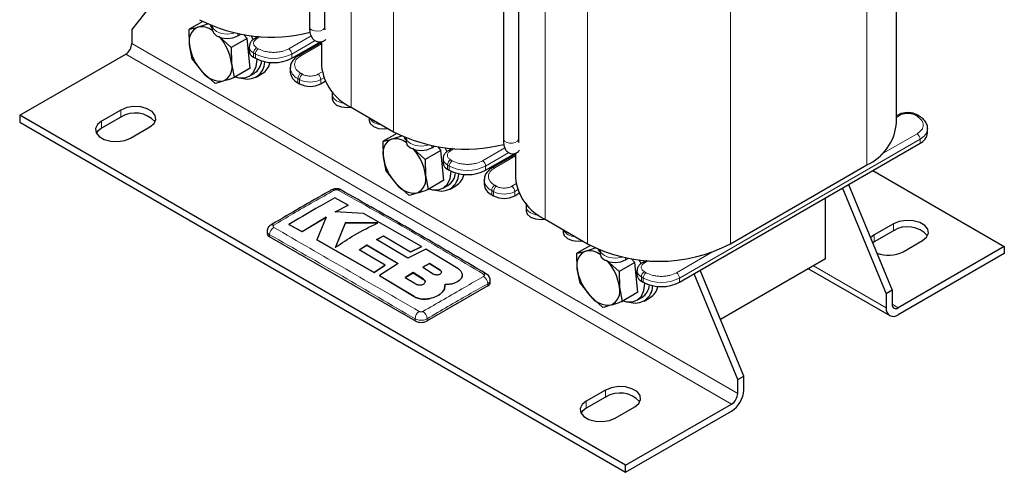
# Model space of a CAD drawing. Header units: millimetres. Extents: x 5 to 418, y 2 to 292.
# Tile 19 of 36: x 258 to 304, y 73 to 94. Entities that reach past the tile are written whole.
import ezdxf

# ---------------------------------------------------------------- set-up
doc = ezdxf.new("R2010")
doc.units = ezdxf.units.MM

msp = doc.modelspace()

# ---------------------------------------------------------------- linework, layer by layer
at = {"color": 7, "linetype": 'Continuous', "lineweight": 25}
for p, q in [((271.4973, 104.6997), (271.4973, 93.6111)), ((272.2173, 93.6111), (272.2173, 104.6997)), ((298.8936, 89.0877), (298.8936, 102.8178)), ((280.5483, 99.4747), (280.5483, 88.3861)), ((281.2683, 88.3861), (281.2683, 99.4747)), ((264.4401, 95.0514), (263.2023, 93.4791)), ((266.517, 93.856), (265.8815, 93.4891)), ((263.2023, 93.4791), (263.2023, 92.8259)), ((265.8971, 92.761), (265.8815, 93.4891)), ((266.9571, 93.5536), (266.8693, 93.664)), ((266.9571, 93.6496), (266.9571, 93.4718)), ((267.8459, 92.6403), (267.2634, 93.1684)), ((268.5821, 93.0653), (267.8459, 92.6403)), ((268.1521, 93.186), (268.289, 93.2651)), ((268.4148, 93.2433), (268.5821, 93.0653)), ((268.7248, 91.6733), (268.5821, 93.0653)), ((268.8725, 92.9933), (268.784, 93.1918)), ((269.1215, 93.1602), (268.9289, 93.0491)), ((270.6694, 92.141), (272.0059, 92.9126)), ((272.0588, 92.8802), (270.9936, 92.2653)), ((272.0588, 92.9185), (272.0588, 91.7819)), ((266.0241, 92.0971), (265.8971, 92.761)), ((267.8459, 92.6403), (267.8615, 91.9121)), ((268.6824, 92.6717), (268.6824, 92.4758)), ((257.9697, 89.4785), (262.9195, 92.336)), ((266.0241, 92.0971), (266.4951, 91.5047)), ((268.8875, 92.19), (268.9723, 92.141)), ((266.4951, 91.5047), (267.0776, 90.9767)), ((267.8615, 91.9121), (267.9885, 91.2483)), ((268.7248, 91.6733), (267.9885, 91.2483)), ((270.6007, 91.6839), (270.6011, 91.7002)), ((270.6007, 91.6839), (270.6007, 91.4879)), ((268.6843, 91.3002), (268.9106, 91.4308)), ((269.0106, 91.2576), (269.2934, 91.4209)), ((272.027, 90.9491), (272.2256, 91.0638)), ((270.9522, 90.9981), (271.0371, 90.9491)), ((272.5574, 90.4348), (272.5574, 90.2388)), ((262.6932, 89.7235), (261.7881, 89.201)), ((273.4412, 89.8552), (275.4211, 88.7122)), ((286.254, 73.1504), (257.9697, 89.4785)), ((257.9697, 89.4785), (257.9697, 89.1519)), ((262.6932, 89.3968), (261.7881, 88.8743)), ((274.2827, 89.3694), (274.2827, 89.2428)), ((298.9668, 89.4895), (298.8936, 89.4473)), ((298.9687, 89.487), (298.9692, 89.4873)), ((299.5207, 89.5947), (299.4203, 89.6008)), ((299.9587, 89.4405), (299.8739, 89.4895)), ((257.9697, 89.1519), (286.254, 72.8238)), ((263.1457, 88.4172), (264.0508, 88.9397)), ((300.3516, 88.8591), (300.3513, 88.8428)), ((300.3516, 88.6631), (300.3516, 88.8591)), ((275.568, 88.631), (274.9325, 88.2641)), ((274.948, 87.5359), (274.9325, 88.2641)), ((276.0081, 88.3286), (275.9203, 88.439)), ((276.0081, 88.4246), (276.0081, 88.2468)), ((276.8969, 87.4153), (276.3144, 87.9433)), ((277.6331, 87.8403), (276.8969, 87.4153)), ((277.203, 87.961), (277.34, 88.0401)), ((277.4657, 88.0183), (277.6331, 87.8403)), ((277.7757, 86.4483), (277.6331, 87.8403)), ((277.9235, 87.7683), (277.8349, 87.9668)), ((278.1724, 87.9352), (277.9799, 87.824)), ((288.7713, 81.691), (300.0002, 88.1733)), ((275.0751, 86.8721), (274.948, 87.5359)), ((276.8969, 87.4153), (276.9125, 86.6871)), ((277.7334, 87.4467), (277.7334, 87.2508)), ((279.7203, 86.916), (281.1097, 87.7181)), ((281.1097, 87.6552), (280.0446, 87.0403)), ((281.1097, 87.7106), (281.1097, 86.5569)), ((275.0751, 86.8721), (275.5461, 86.2797)), ((277.9384, 86.965), (278.0233, 86.916)), ((291.1472, 83.4872), (297.5111, 87.161)), ((297.7931, 86.8992), (303.9317, 83.3555)), ((276.9125, 86.6871), (277.0395, 86.0233)), ((277.7757, 86.4483), (277.0395, 86.0233)), ((279.6517, 86.4589), (279.652, 86.4752)), ((279.6517, 86.4589), (279.6517, 86.2629)), ((275.5461, 86.2797), (276.1286, 85.7517)), ((277.7353, 86.0751), (277.9615, 86.2058)), ((278.0615, 86.0326), (278.3444, 86.1958)), ((296.3819, 86.0845), (298.4162, 81.1513)), ((296.6647, 86.2478), (298.6991, 81.3146)), ((273.3049, 85.2897), (272.6828, 85.6266)), ((280.0032, 85.7731), (280.088, 85.7241)), ((281.078, 85.7241), (281.2766, 85.8387)), ((295.5878, 82.7841), (295.5878, 85.6261)), ((272.7017, 84.9701), (273.3049, 85.2897)), ((273.3049, 85.2832), (272.7017, 84.9636)), ((273.3049, 85.2897), (273.3049, 85.2832)), ((281.6083, 85.2098), (281.6083, 85.0138)), ((271.1512, 84.0493), (272.2766, 84.7327)), ((272.2766, 84.7262), (271.1512, 84.0428)), ((272.2766, 84.7327), (271.836, 83.6756)), ((274.0128, 84.902), (272.7017, 84.9701)), ((276.7274, 83.3528), (274.0128, 84.902)), ((282.4922, 84.6301), (284.4721, 83.4872)), ((270.5295, 84.3847), (271.1512, 84.0493)), ((270.5295, 84.3847), (270.5295, 84.3781)), ((271.1512, 84.0428), (270.5295, 84.3781)), ((273.1822, 84.4733), (272.7048, 83.3215)), ((272.7048, 83.3149), (273.1822, 84.4668)), ((274.6875, 84.4579), (273.1822, 84.4733)), ((273.1822, 84.4733), (273.1822, 84.4668)), ((273.1822, 84.4668), (274.6875, 84.4513)), ((283.3337, 84.1444), (283.3337, 84.0178)), ((298.7556, 84.4168), (297.8506, 83.8943)), ((269.5198, 84.0692), (269.5198, 83.9678)), ((276.4252, 79.8857), (269.637, 83.8045)), ((271.1512, 84.0493), (271.1512, 84.0428)), ((271.836, 83.6756), (274.5232, 82.1446)), ((271.836, 83.6756), (271.836, 83.669)), ((274.5232, 82.138), (271.836, 83.669)), ((274.6219, 83.6764), (274.9481, 83.8471)), ((274.9481, 83.8405), (274.6219, 83.6699)), ((276.0869, 82.8162), (274.6219, 83.6764)), ((274.9481, 83.8471), (276.2165, 83.1067)), ((274.9481, 83.8471), (274.9481, 83.8405)), ((276.2165, 83.1001), (274.9481, 83.8405)), ((297.8506, 83.8943), (297.6872, 83.7684)), ((298.7556, 84.0902), (297.8506, 83.5677)), ((273.8162, 83.1961), (274.1769, 83.4212)), ((274.1769, 83.4147), (273.8162, 83.1896)), ((275.0335, 82.4862), (273.8162, 83.1961)), ((274.1769, 83.4212), (275.6415, 82.561)), ((274.1769, 83.4212), (274.1769, 83.4147)), ((275.6415, 82.5545), (274.1769, 83.4147)), ((276.924, 83.2364), (276.0869, 82.8162)), ((276.2165, 83.1067), (276.7274, 83.3528)), ((276.7274, 83.3463), (276.2165, 83.1001)), ((276.7274, 83.3528), (276.7274, 83.3463)), ((278.4202, 82.3342), (276.924, 83.2364)), ((284.6189, 83.406), (283.9834, 83.0391)), ((285.059, 83.1036), (284.9712, 83.214)), ((285.059, 83.1996), (285.059, 83.0218)), ((297.8506, 83.5677), (297.7867, 83.527)), ((303.9317, 83.3555), (298.9819, 80.498)), ((299.2082, 83.1106), (300.1133, 83.6331)), ((303.9317, 83.3555), (303.9317, 83.0289)), ((276.2165, 83.1067), (276.2165, 83.1001)), ((283.999, 82.3109), (283.9834, 83.0391)), ((286.254, 82.736), (286.391, 82.8151)), ((286.5167, 82.7933), (286.6841, 82.6153)), ((286.9745, 82.5433), (286.8859, 82.7418)), ((295.5878, 82.7841), (290.6817, 79.9519)), ((303.9317, 83.0289), (298.9819, 80.1714)), ((274.5232, 82.1446), (275.0335, 82.4862)), ((275.0335, 82.4796), (274.5232, 82.138)), ((275.6415, 82.561), (274.7707, 81.9979)), ((275.0335, 82.4862), (275.0335, 82.4796)), ((277.0989, 82.5651), (276.7832, 82.3956)), ((276.7832, 82.3891), (277.0989, 82.5586)), ((276.7832, 82.3956), (277.2757, 82.0864)), ((277.5913, 82.2587), (277.0989, 82.5651)), ((277.0989, 82.5651), (277.0989, 82.5586)), ((277.0989, 82.5586), (277.5913, 82.2521)), ((284.126, 81.6471), (283.999, 82.3109)), ((285.9479, 82.1903), (285.3654, 82.7183)), ((286.6841, 82.6153), (285.9479, 82.1903)), ((286.8267, 81.2233), (286.6841, 82.6153)), ((287.2234, 82.7102), (287.0308, 82.599)), ((294.7877, 82.3222), (298.582, 80.1318)), ((274.5232, 82.1446), (274.5232, 82.138)), ((274.7707, 81.9979), (276.3764, 81.0263)), ((274.7707, 81.9979), (274.7707, 81.9914)), ((276.3764, 81.0197), (274.7707, 81.9914)), ((276.3313, 82.1365), (275.9707, 81.9158)), ((275.9707, 81.9092), (276.3313, 82.13)), ((275.9707, 81.9158), (276.4631, 81.6089)), ((276.8238, 81.8269), (276.3313, 82.1365)), ((276.3313, 82.1365), (276.3313, 82.13)), ((276.3313, 82.13), (276.8238, 81.8203)), ((278.6342, 82.0224), (278.6342, 82.0289)), ((285.9479, 82.1903), (285.9634, 81.4621)), ((286.7844, 82.2217), (286.7844, 82.0257)), ((291.4866, 77.1509), (289.4522, 82.0841)), ((291.7694, 77.3142), (289.7351, 82.2474)), ((279.8193, 81.5186), (276.9909, 79.8857)), ((277.7921, 81.375), (277.8304, 81.5937)), ((277.8215, 81.5364), (277.7921, 81.3685)), ((277.7921, 81.375), (277.7921, 81.3685)), ((277.8344, 81.5356), (277.8344, 81.5421)), ((278.4202, 81.7323), (278.4202, 81.7257)), ((279.9365, 81.6818), (279.9365, 81.7833)), ((284.126, 81.6471), (284.5971, 81.0547)), ((285.9634, 81.4621), (286.0905, 80.7983)), ((286.9894, 81.74), (287.0742, 81.691)), ((277.1169, 80.9327), (277.1169, 80.9261)), ((284.5971, 81.0547), (285.1796, 80.5267)), ((286.8267, 81.2233), (286.0905, 80.7983)), ((286.7862, 80.8501), (287.0125, 80.9808)), ((287.1125, 80.8076), (287.3953, 80.9708)), ((298.6991, 81.3146), (298.4162, 81.1513)), ((298.4162, 81.1513), (298.4162, 80.4981)), ((298.6991, 81.3146), (298.6991, 80.6614)), ((291.4866, 77.1509), (291.7694, 77.3142)), ((291.7694, 76.661), (291.7694, 77.3142)), ((291.4866, 76.4977), (291.4866, 77.1509)), ((285.3206, 76.6609), (284.4155, 76.1384)), ((285.3206, 76.3343), (284.4155, 75.8118)), ((285.7732, 75.3547), (286.6783, 75.8772)), ((286.254, 73.1504), (291.2037, 76.0078)), ((286.254, 72.8238), (291.2037, 75.6812)), ((286.254, 72.8238), (286.254, 73.1504))]:
    msp.add_line(p, q, dxfattribs=at)
at = {"color": 7, "linetype": 'Continuous', "lineweight": 18}
for p, q in [((273.4412, 104.5529), (273.4412, 89.8552)), ((275.4211, 103.4099), (275.4211, 88.7122)), ((297.5111, 101.8587), (297.5111, 87.161)), ((282.4922, 99.3279), (282.4922, 84.6301)), ((284.4721, 98.1849), (284.4721, 83.4872)), ((291.1472, 98.1849), (291.1472, 83.4872)), ((268.1521, 93.186), (268.1521, 93.2914)), ((269.0289, 93.0392), (269.2266, 93.1533)), ((271.571, 93.1841), (270.5279, 92.582)), ((271.7569, 92.9648), (270.6694, 92.337)), ((263.2023, 92.8259), (291.4866, 76.4977)), ((268.9723, 92.337), (268.8875, 92.386)), ((268.8875, 92.386), (268.8875, 92.19)), ((269.1137, 92.582), (269.0289, 92.6309)), ((271.0936, 92.2554), (272.0588, 92.8126)), ((291.2037, 76.0078), (262.9195, 92.336)), ((268.9723, 92.337), (268.9723, 92.141)), ((270.6694, 92.337), (270.6694, 92.141)), ((272.0833, 91.5042), (271.8856, 91.39)), ((271.0371, 91.1451), (270.9522, 91.194)), ((270.9522, 91.194), (270.9522, 90.9981)), ((271.0371, 91.1451), (271.0371, 90.9491)), ((271.1785, 91.39), (271.0936, 91.439)), ((272.027, 91.1451), (272.1596, 91.2216)), ((272.027, 90.9491), (272.027, 91.1451)), ((262.6932, 89.3968), (262.6932, 89.7235)), ((261.7881, 88.8743), (261.7881, 89.201)), ((298.8936, 89.3796), (299.0668, 89.4796)), ((299.7739, 89.4796), (299.8587, 89.4306)), ((300.0002, 88.3693), (288.7713, 81.887)), ((299.8587, 88.6142), (298.1741, 87.6417)), ((300.0002, 88.3693), (300.0002, 88.1733)), ((277.203, 87.961), (277.203, 88.0664)), ((278.0798, 87.8141), (278.2776, 87.9283)), ((280.6138, 87.9544), (279.5789, 87.357)), ((278.1647, 87.357), (278.0798, 87.4059)), ((280.8009, 87.7358), (279.7203, 87.112)), ((280.1446, 87.0304), (281.1097, 87.5875)), ((278.0233, 87.112), (277.9384, 87.161)), ((277.9384, 87.161), (277.9384, 86.965)), ((278.0233, 87.112), (278.0233, 86.916)), ((279.7203, 87.112), (279.7203, 86.916)), ((280.088, 85.92), (280.0032, 85.969)), ((280.0032, 85.969), (280.0032, 85.7731)), ((280.2294, 86.165), (280.1446, 86.214)), ((281.1343, 86.2792), (280.9366, 86.165)), ((281.078, 85.92), (281.2106, 85.9966)), ((280.088, 85.92), (280.088, 85.7241)), ((281.078, 85.7241), (281.078, 85.92)), ((298.7556, 84.0902), (298.7556, 84.4168)), ((269.637, 83.8045), (269.637, 83.9064)), ((297.8506, 83.5677), (297.8506, 83.8943)), ((286.254, 82.736), (286.254, 82.8413)), ((290.3145, 83.1045), (288.6299, 82.1319)), ((287.1308, 82.5891), (287.3286, 82.7033)), ((295.022, 82.4575), (298.4162, 80.4981)), ((276.8238, 81.8269), (276.8238, 81.8203)), ((277.5913, 82.2587), (277.5913, 82.2521)), ((287.0742, 81.887), (286.9894, 81.936)), ((286.9894, 81.936), (286.9894, 81.74)), ((287.0742, 81.887), (287.0742, 81.691)), ((287.2157, 82.1319), (287.1308, 82.1809)), ((288.7713, 81.887), (288.7713, 81.691)), ((279.8193, 81.5186), (279.8193, 81.6204)), ((276.3764, 81.0263), (276.3764, 81.0197)), ((298.6991, 80.6613), (298.9819, 80.498)), ((276.4252, 79.8857), (276.4252, 79.9876)), ((276.9909, 79.8857), (276.9909, 79.9876)), ((285.3206, 76.3343), (285.3206, 76.6609)), ((284.4155, 75.8118), (284.4155, 76.1384))]:
    msp.add_line(p, q, dxfattribs=at)
at = {"color": 7, "linetype": 'Continuous', "lineweight": 25, "flags": 128}
for points in [[(266.9571, 93.4718), (267.0104, 93.3171), (267.1621, 93.186), (267.3892, 93.0984), (267.6571, 93.0677), (267.925, 93.0984), (268.1521, 93.186)], [(268.0331, 91.274), (268.1958, 91.2307), (268.4721, 91.2253), (268.7084, 91.3149), (268.891, 91.4942), (269.0093, 91.7528), (269.0565, 92.0757)], [(272.5574, 90.2388), (272.6107, 90.0842), (272.7624, 89.9531), (272.9895, 89.8655), (273.2574, 89.8347), (273.4497, 89.8503)], [(264.0508, 88.9397), (264.2421, 89.0974), (264.3284, 89.2833), (264.2993, 89.475), (264.1584, 89.6495), (263.9227, 89.7856), (263.6205, 89.8669), (263.2884, 89.8837), (262.9663, 89.8339), (262.6932, 89.7235)], [(261.7881, 89.201), (261.5969, 89.0433), (261.5106, 88.8574), (261.5396, 88.6656), (261.6805, 88.4912), (261.9163, 88.3551), (262.2185, 88.2738), (262.5506, 88.257), (262.8726, 88.3068), (263.1457, 88.4172)], [(274.2827, 89.2428), (274.336, 89.0882), (274.4877, 88.9571), (274.7148, 88.8695), (274.9827, 88.8387), (275.175, 88.8542)], [(261.7881, 88.8743), (261.5969, 88.7167), (261.5496, 88.6458)], [(276.0081, 88.2468), (276.0613, 88.0921), (276.2131, 87.961), (276.4402, 87.8734), (276.7081, 87.8427), (276.9759, 87.8734), (277.203, 87.961)], [(277.0841, 86.049), (277.2468, 86.0057), (277.5231, 86.0003), (277.7594, 86.0898), (277.942, 86.2692), (278.0603, 86.5278), (278.1074, 86.8507)], [(281.6083, 85.0138), (281.6616, 84.8592), (281.8134, 84.7281), (282.0405, 84.6405), (282.3083, 84.6097), (282.5007, 84.6253)], [(300.1133, 83.6331), (300.3045, 83.7907), (300.3908, 83.9766), (300.3618, 84.1684), (300.2209, 84.3428), (299.9851, 84.4789), (299.6829, 84.5602), (299.3508, 84.577), (299.0288, 84.5272), (298.7556, 84.4168)], [(283.3337, 84.0178), (283.387, 83.8631), (283.5387, 83.732), (283.7658, 83.6444), (284.0337, 83.6137), (284.226, 83.6292)], [(285.059, 83.0218), (285.1123, 82.8671), (285.264, 82.736), (285.4911, 82.6484), (285.759, 82.6177), (286.0269, 82.6484), (286.254, 82.736)], [(286.135, 80.824), (286.2977, 80.7806), (286.574, 80.7753), (286.8104, 80.8648), (286.993, 81.0441), (287.1113, 81.3028), (287.1584, 81.6257)], [(286.6783, 75.8772), (286.8695, 76.0348), (286.9558, 76.2207), (286.9267, 76.4125), (286.7858, 76.5869), (286.5501, 76.723), (286.2479, 76.8044), (285.9158, 76.8211), (285.5937, 76.7713), (285.3206, 76.6609)], [(284.4155, 76.1384), (284.2243, 75.9808), (284.138, 75.7949), (284.1671, 75.6031), (284.308, 75.4287), (284.5437, 75.2926), (284.8459, 75.2112), (285.178, 75.1945), (285.5001, 75.2443), (285.7732, 75.3547)], [(284.4155, 75.8118), (284.2243, 75.6541), (284.177, 75.5832)]]:
    msp.add_lwpolyline(points, dxfattribs=at)
at = {"color": 7, "linetype": 'Continuous', "lineweight": 18, "flags": 128}
for points in [[(268.0148, 93.3204), (267.925, 93.2944), (267.6571, 93.2637), (267.3892, 93.2944), (267.1621, 93.382), (267.0104, 93.5131), (266.9578, 93.6493)], [(271.4973, 93.6111), (271.4983, 93.5956), (271.5359, 93.5175), (271.6224, 93.4536), (271.7447, 93.4137), (271.8841, 93.4038), (272.0195, 93.4255), (272.1301, 93.4755), (272.1992, 93.5461), (272.2173, 93.6111)], [(273.1565, 90.0349), (272.9895, 90.0614), (272.7624, 90.149), (272.6107, 90.2801), (272.5574, 90.4348), (272.5574, 90.4363)], [(277.0658, 88.0954), (276.9759, 88.0694), (276.7081, 88.0386), (276.4402, 88.0694), (276.2131, 88.157), (276.0613, 88.2881), (276.0088, 88.4243)], [(280.5483, 88.3861), (280.5539, 88.3494), (280.6052, 88.2739), (280.7026, 88.2155), (280.8313, 88.1831), (280.9718, 88.1815), (281.1026, 88.2111), (281.2037, 88.2674), (281.26, 88.3417), (281.2683, 88.3861)], [(282.2075, 84.8099), (282.0405, 84.8364), (281.8134, 84.924), (281.6616, 85.0551), (281.6083, 85.2098), (281.6083, 85.2113)], [(286.1168, 82.8704), (286.0269, 82.8444), (285.759, 82.8136), (285.4911, 82.8444), (285.264, 82.932), (285.1123, 83.0631), (285.0598, 83.1993)]]:
    msp.add_lwpolyline(points, dxfattribs=at)
at = {"color": 7, "linetype": 'Continuous', "lineweight": 25}
for centre, radius, start, end in [((269.7313, 100.5135), 7.3855, 242.92826, 284.0848), ((266.5853, 92.9477), 0.7131, 115.23993, 195.18207), ((266.4401, 92.7609), 0.8469, 52.02989, 100.81296), ((265.625, 91.6174), 2.2558, 7.50809, 41.84892), ((262.5882, 92.8538), 0.6147, 302.60548, 357.39452), ((268.1347, 93.0558), 2.257, 187.50592, 223.41055), ((269.0328, 92.5107), 0.3521, 185.6948, 245.62534), ((268.5983, 91.9826), 0.8139, 250.27533, 358.47996), ((268.4824, 92.0901), 0.7861, 303.0026, 354.66039), ((269.8208, 93.7787), 1.8444, 242.60967, 297.39033), ((268.8415, 92.1277), 0.839, 302.58784, 347.3754), ((267.3513, 92.1375), 1.0646, 216.46396, 276.79829), ((267.1732, 91.7254), 0.7131, 295.23993, 15.18207), ((271.2013, 91.5478), 0.6035, 185.6948, 245.62534), ((274.4546, 92.0416), 2.4099, 186.18746, 245.13268), ((271.532, 91.9044), 1.0759, 242.60967, 297.39033), ((263.3549, 88.3298), 1.2555, 41.8986, 121.80322), ((299.0082, 89.3978), 0.1006, 54.38242, 114.30712), ((299.8327, 89.3973), 0.1011, 66.66628, 125.53225), ((278.7821, 95.2882), 7.3851, 242.92818, 284.02269), ((296.5515, 89.3089), 2.3525, 294.07431, 354.60555), ((275.6363, 87.7227), 0.7131, 115.23993, 195.18207), ((275.4911, 87.5359), 0.8469, 52.02989, 100.81296), ((299.7511, 88.723), 0.6035, 294.37466, 354.3052), ((274.676, 86.3924), 2.2558, 7.50809, 41.84892), ((277.1857, 87.8308), 2.257, 187.50592, 223.41055), ((278.0837, 87.2857), 0.3521, 185.6948, 245.62534), ((278.8718, 88.5537), 1.8444, 242.60967, 297.39033), ((276.2242, 86.5004), 0.7131, 295.23993, 15.18207), ((277.6493, 86.7576), 0.8139, 250.27533, 358.47996), ((277.5334, 86.8651), 0.7861, 303.0026, 354.66039), ((277.8925, 86.9027), 0.839, 302.58784, 347.3754), ((283.5056, 86.8166), 2.4099, 186.18746, 245.13268), ((272.9124, 85.8724), 0.1358, 63.31402, 125.18265), ((276.4023, 86.9124), 1.0646, 216.46396, 276.79829), ((280.2523, 86.3228), 0.6035, 185.6948, 245.62534), ((280.583, 86.6794), 1.0759, 242.60967, 297.39033), ((299.4173, 83.0232), 1.2555, 41.8986, 121.80322), ((269.72, 83.9877), 0.2012, 185.6948, 245.62534), ((287.8096, 89.8689), 7.2018, 242.39104, 297.60896), ((284.6872, 82.4977), 0.7131, 115.23993, 195.18207), ((284.542, 82.3109), 0.8469, 52.02989, 100.81296), ((298.5242, 84.4482), 1.5024, 248.97066, 297.08099), ((286.2366, 82.6058), 2.257, 187.50592, 223.41055), ((283.7269, 81.1674), 2.2558, 7.50809, 41.84892), ((287.1347, 82.0607), 0.3521, 185.6948, 245.62534), ((279.7363, 81.7018), 0.2012, 294.37466, 354.3052), ((285.2752, 81.2754), 0.7131, 295.23993, 15.18207), ((286.7003, 81.5326), 0.8139, 250.27533, 358.47996), ((286.5843, 81.64), 0.7861, 303.0026, 354.66039), ((287.9228, 83.3287), 1.8444, 242.60967, 297.39033), ((286.9435, 81.6777), 0.839, 302.58784, 347.3754), ((285.4532, 81.6874), 1.0646, 216.46396, 276.79829), ((298.7611, 80.4422), 0.3494, 170.78596, 309.20329), ((298.8715, 80.6334), 0.1747, 170.78596, 309.20329), ((276.7081, 80.4316), 0.6148, 242.60967, 297.39033), ((285.9823, 75.2673), 1.2555, 41.8986, 121.80322), ((290.5413, 76.7169), 1.2294, 302.60548, 357.39452), ((290.8725, 76.5256), 0.6147, 302.60548, 357.39452)]:
    msp.add_arc(centre, radius, start, end, dxfattribs=at)
at = {"color": 7, "linetype": 'Continuous', "lineweight": 18}
for centre, radius, start, end in [((268.9701, 92.9569), 0.1011, 54.4681, 113.32976), ((269.0331, 92.707), 0.3525, 185.94288, 245.60369), ((269.1945, 92.372), 0.3074, 122.60548, 177.39452), ((269.2794, 92.323), 0.3074, 122.60548, 177.39452), ((270.3623, 92.323), 0.3074, 2.60548, 57.39452), ((269.8208, 93.9747), 1.8444, 242.60967, 297.39033), ((271.0349, 92.1733), 0.101, 54.44314, 113.61326), ((271.2013, 91.7438), 0.6035, 185.6948, 245.62534), ((271.2593, 91.1801), 0.3074, 122.60548, 177.39452), ((271.3441, 91.1311), 0.3074, 122.60548, 177.39452), ((271.532, 92.1004), 1.0759, 242.60967, 297.39033), ((271.72, 91.1311), 0.3074, 2.60548, 57.39452), ((274.846, 89.6756), 0.6336, 209.66375, 270.34162), ((299.9175, 89.3484), 0.101, 66.44976, 125.55132), ((299.7467, 88.9242), 0.6101, 294.54901, 352.32987), ((299.6931, 88.3553), 0.3074, 2.60548, 57.39452), ((278.0211, 87.7318), 0.1011, 54.4681, 113.32976), ((278.084, 87.482), 0.3525, 185.94288, 245.60369), ((278.2455, 87.147), 0.3074, 122.60548, 177.39452), ((278.3303, 87.098), 0.3074, 122.60548, 177.39452), ((279.4133, 87.098), 0.3074, 2.60548, 57.39452), ((278.8718, 88.7497), 1.8444, 242.60967, 297.39033), ((280.0859, 86.9482), 0.101, 54.44314, 113.61326), ((280.2523, 86.5188), 0.6035, 185.6948, 245.62534), ((272.5835, 85.8684), 0.1394, 55.56316, 114.46716), ((280.3102, 85.9551), 0.3074, 122.60548, 177.39452), ((280.3951, 85.9061), 0.3074, 122.60548, 177.39452), ((280.7709, 85.9061), 0.3074, 2.60548, 57.39452), ((280.583, 86.8753), 1.0759, 242.60967, 297.39033), ((270.0637, 83.8919), 0.4269, 123.32255, 178.05861), ((269.7505, 84.2345), 0.138, 55.21819, 114.71129), ((283.897, 84.4506), 0.6336, 209.66375, 270.34162), ((287.072, 82.5068), 0.1011, 54.4681, 113.32976), ((279.3925, 81.6058), 0.4271, 1.96162, 56.68054), ((279.7058, 81.9487), 0.1378, 65.13247, 124.80093), ((287.135, 82.257), 0.3525, 185.94288, 245.60369), ((287.2964, 81.922), 0.3074, 122.60548, 177.39452), ((287.3813, 81.873), 0.3074, 122.60548, 177.39452), ((287.9228, 83.5246), 1.8444, 242.60967, 297.39033), ((288.4643, 81.873), 0.3074, 2.60548, 57.39452), ((276.8605, 79.962), 0.436, 123.12783, 176.6323), ((276.5558, 79.9622), 0.4359, 3.34751, 56.86931)]:
    msp.add_arc(centre, radius, start, end, dxfattribs=at)
at = {"color": 7, "linetype": 'Continuous', "lineweight": 25}
for points, knots in [([(265.8815, 93.4891), (265.8851, 93.4899), (266.0011, 93.515), (266.1434, 93.5545), (266.2812, 93.5928)], [0, 0, 0, 0, 0.0311177, 1, 1, 1, 1]), ([(266.2812, 93.5928), (266.4027, 93.6307), (266.5637, 93.6811), (266.7473, 93.745), (266.7924, 93.7607)], [0, 0, 0, 0, 0.754038, 1, 1, 1, 1]), ([(271.4973, 93.6111), (271.4984, 93.5649), (271.5017, 93.4177), (271.5332, 93.2402), (271.6283, 93.059), (271.7647, 92.9429), (271.9318, 92.8925), (272.0925, 92.9135), (272.2018, 92.9649), (272.2437, 93.0057), (272.2556, 93.0173)], [0, 0, 0, 0, 0.1067566, 0.3404438, 0.4856873, 0.6098735, 0.7310497, 0.8507476, 0.9577423, 1, 1, 1, 1]), ([(272.2288, 93.4677), (272.2289, 93.4673), (272.2293, 93.466), (272.222, 93.5008), (272.2178, 93.5546), (272.2174, 93.5989), (272.2173, 93.6111)], [0, 0, 0, 0, 0.14793445, 0.45212454, 0.8490176, 1, 1, 1, 1]), ([(268.9313, 93.0469), (268.9195, 93.0411), (268.8616, 93.013), (268.7803, 92.9353), (268.6966, 92.8135), (268.6894, 92.7164), (268.686, 92.6701)], [0, 0, 0, 0, 0.0779509, 0.3813371, 0.7052488, 1, 1, 1, 1]), ([(270.9952, 92.2641), (270.9874, 92.2603), (270.9175, 92.226), (270.8096, 92.1372), (270.6856, 91.9932), (270.6108, 91.8426), (270.6108, 91.7417), (270.6108, 91.7039)], [0, 0, 0, 0, 0.0324797, 0.2903671, 0.5570884, 0.8344084, 1, 1, 1, 1]), ([(267.0776, 90.9767), (267.0812, 90.9775), (267.1972, 91.0025), (267.3395, 91.0421), (267.4773, 91.0803)], [0, 0, 0, 0, 0.0311177, 1, 1, 1, 1]), ([(267.4773, 91.0803), (267.5988, 91.1183), (267.7599, 91.1686), (267.9434, 91.2326), (267.9885, 91.2483)], [0, 0, 0, 0, 0.754038, 1, 1, 1, 1]), ([(272.5857, 90.574), (272.5846, 90.5722), (272.5599, 90.5326), (272.5607, 90.4838), (272.5616, 90.4373)], [0, 0, 0, 0, 0.0463853, 1, 1, 1, 1]), ([(299.4203, 89.6008), (299.3315, 89.5944), (299.2088, 89.5856), (299.0598, 89.5381), (299.001, 89.5052), (298.9687, 89.487)], [0, 0, 0, 0, 0.5413641, 0.7480883, 1, 1, 1, 1]), ([(299.8712, 89.4872), (299.8588, 89.4955), (299.8117, 89.5269), (299.703, 89.5634), (299.5958, 89.5909), (299.5301, 89.5943), (299.5207, 89.5947)], [0, 0, 0, 0, 0.1298781, 0.4928266, 0.9275109, 1, 1, 1, 1]), ([(300.3416, 88.8391), (300.3449, 88.8695), (300.356, 88.9709), (300.2866, 89.1373), (300.1553, 89.3116), (300.0223, 89.3971), (299.9568, 89.4391)], [0, 0, 0, 0, 0.126869, 0.4226127, 0.715706, 1, 1, 1, 1]), ([(274.9325, 88.2641), (274.9361, 88.2649), (275.0521, 88.29), (275.1943, 88.3295), (275.3322, 88.3678)], [0, 0, 0, 0, 0.0311177, 1, 1, 1, 1]), ([(275.3322, 88.3678), (275.4536, 88.4057), (275.6147, 88.456), (275.7982, 88.52), (275.8434, 88.5357)], [0, 0, 0, 0, 0.754038, 1, 1, 1, 1]), ([(280.5483, 88.3861), (280.549, 88.3427), (280.5511, 88.2066), (280.5704, 88.0483), (280.6312, 87.8799), (280.7434, 87.7532), (280.8839, 87.686), (281.0317, 87.6776), (281.1594, 87.7195), (281.2492, 87.7821), (281.2844, 87.8261), (281.2992, 87.8447)], [0, 0, 0, 0, 0.0996656, 0.3127362, 0.4569864, 0.5668769, 0.6669679, 0.7671295, 0.8579122, 0.9399606, 1, 1, 1, 1]), ([(281.2797, 88.2095), (281.2799, 88.2089), (281.2809, 88.2057), (281.2758, 88.2286), (281.2701, 88.2838), (281.2689, 88.3502), (281.2683, 88.3861)], [0, 0, 0, 0, 0.0534586, 0.2900168, 0.6157286, 1, 1, 1, 1]), ([(277.9823, 87.8218), (277.9705, 87.8161), (277.9126, 87.788), (277.8313, 87.7103), (277.7476, 87.5885), (277.7404, 87.4914), (277.7369, 87.4451)], [0, 0, 0, 0, 0.0779509, 0.3813371, 0.7052488, 1, 1, 1, 1]), ([(280.0462, 87.0391), (280.0384, 87.0353), (279.9685, 87.001), (279.8606, 86.9122), (279.7366, 86.7682), (279.6617, 86.6176), (279.6617, 86.5167), (279.6617, 86.4789)], [0, 0, 0, 0, 0.0324797, 0.2903671, 0.5570884, 0.8344084, 1, 1, 1, 1]), ([(272.5259, 85.9951), (272.4846, 85.9719), (271.5596, 85.4521), (270.6144, 84.9053), (269.7116, 84.3709), (269.6925, 84.3596)], [0, 0, 0, 0, 0.0437343, 0.9798118, 1, 1, 1, 1]), ([(272.9691, 85.9934), (272.9654, 85.9965), (272.9319, 86.0236), (272.8392, 86.0461), (272.6976, 86.0564), (272.584, 86.0319), (272.5329, 85.9978), (272.5269, 85.9938)], [0, 0, 0, 0, 0.0314747, 0.2834631, 0.5952218, 0.9527506, 1, 1, 1, 1]), ([(279.7637, 82.0691), (278.5557, 82.7821), (276.2914, 84.1187), (274.0271, 85.3947), (272.9707, 85.99)], [0, 0, 0, 0, 0.5334681, 1, 1, 1, 1]), ([(276.5283, 85.8553), (276.6498, 85.8933), (276.8108, 85.9436), (276.9944, 86.0076), (277.0395, 86.0233)], [0, 0, 0, 0, 0.754038, 1, 1, 1, 1]), ([(272.6828, 85.6266), (272.3883, 85.4641), (271.6706, 85.0681), (270.9528, 84.6382), (270.5295, 84.3847)], [0, 0, 0, 0, 0.4103295, 1, 1, 1, 1]), ([(276.1286, 85.7517), (276.1322, 85.7525), (276.2482, 85.7775), (276.3905, 85.817), (276.5283, 85.8553)], [0, 0, 0, 0, 0.0311177, 1, 1, 1, 1]), ([(281.6367, 85.349), (281.6355, 85.3471), (281.6108, 85.3075), (281.6117, 85.2588), (281.6125, 85.2123)], [0, 0, 0, 0, 0.04638533, 1, 1, 1, 1]), ([(269.6937, 84.3581), (269.689, 84.3561), (269.6465, 84.3377), (269.5863, 84.2731), (269.5279, 84.1739), (269.5246, 84.1017), (269.5231, 84.0695)], [0, 0, 0, 0, 0.0428539, 0.3934316, 0.7296541, 1, 1, 1, 1]), ([(272.7048, 83.3215), (272.9991, 83.5159), (273.66, 83.9523), (274.321, 84.2775), (274.6875, 84.4579)], [0, 0, 0, 0, 0.4454775, 1, 1, 1, 1]), ([(284.3831, 83.1427), (284.5046, 83.1807), (284.6657, 83.231), (284.8492, 83.295), (284.8943, 83.3107)], [0, 0, 0, 0, 0.754038, 1, 1, 1, 1]), ([(283.9834, 83.0391), (283.987, 83.0399), (284.103, 83.065), (284.2453, 83.1045), (284.3831, 83.1427)], [0, 0, 0, 0, 0.0311177, 1, 1, 1, 1]), ([(278.4202, 81.7323), (278.4726, 81.7683), (278.5773, 81.8403), (278.6431, 81.9812), (278.6289, 82.1256), (278.5456, 82.2476), (278.4559, 82.3096), (278.4202, 82.3342)], [0, 0, 0, 0, 0.21459, 0.4291787, 0.6437975, 0.8584406, 1, 1, 1, 1]), ([(287.0333, 82.5968), (287.0214, 82.5911), (286.9636, 82.563), (286.8822, 82.4852), (286.7986, 82.3635), (286.7913, 82.2664), (286.7879, 82.2201)], [0, 0, 0, 0, 0.0779509, 0.3813371, 0.7052488, 1, 1, 1, 1]), ([(276.4631, 81.6089), (276.4854, 81.5974), (276.5299, 81.5744), (276.615, 81.5595), (276.7018, 81.5615), (276.7823, 81.5813), (276.8472, 81.6163), (276.8891, 81.6626), (276.9034, 81.7153), (276.8882, 81.7683), (276.8557, 81.8054), (276.8299, 81.8227), (276.8238, 81.8269)], [0, 0, 0, 0, 0.1073587, 0.214721, 0.322003, 0.4292233, 0.5364373, 0.6436973, 0.7510459, 0.8585026, 0.9660513, 1, 1, 1, 1]), ([(276.8238, 81.8203), (276.8417, 81.8063), (276.8775, 81.7782), (276.8997, 81.7371), (276.8962, 81.714), (276.8953, 81.7083)], [0, 0, 0, 0, 0.4302445, 0.8604885, 1, 1, 1, 1]), ([(277.2757, 82.0864), (277.2952, 82.0761), (277.3342, 82.0556), (277.4088, 82.0408), (277.4848, 82.0403), (277.5554, 82.055), (277.6121, 82.0829), (277.6487, 82.1209), (277.661, 82.1645), (277.6475, 82.2089), (277.619, 82.2402), (277.5966, 82.2551), (277.5913, 82.2587)], [0, 0, 0, 0, 0.107578, 0.2151551, 0.3227414, 0.4302646, 0.5376806, 0.6449866, 0.752213, 0.8594107, 0.9666405, 1, 1, 1, 1]), ([(277.5913, 82.2521), (277.607, 82.2401), (277.6383, 82.216), (277.6577, 82.1814), (277.6547, 82.1621), (277.6539, 82.1574)], [0, 0, 0, 0, 0.4296303, 0.8592749, 1, 1, 1, 1]), ([(278.6251, 82.0227), (278.625, 81.9905), (278.6248, 81.9106), (278.5445, 81.8063), (278.4555, 81.7486), (278.4202, 81.7257)], [0, 0, 0, 0, 0.2882395, 0.7172485, 1, 1, 1, 1]), ([(279.9338, 81.7829), (279.9347, 81.7884), (279.9417, 81.8337), (279.9134, 81.9156), (279.8532, 82.0073), (279.7978, 82.0565), (279.7649, 82.0728), (279.7635, 82.0735)], [0, 0, 0, 0, 0.04731538, 0.38746342, 0.6881179, 0.98688417, 1, 1, 1, 1]), ([(277.1169, 80.9327), (277.2249, 80.962), (277.4409, 81.0207), (277.6798, 81.1804), (277.7555, 81.3116), (277.7921, 81.375)], [0, 0, 0, 0, 0.3407821, 0.6815687, 1, 1, 1, 1]), ([(277.7921, 81.3685), (277.7522, 81.3007), (277.6725, 81.1651), (277.4272, 81.0091), (277.218, 80.9532), (277.1169, 80.9261)], [0, 0, 0, 0, 0.3408172, 0.6816417, 1, 1, 1, 1]), ([(277.8304, 81.5937), (277.9176, 81.5955), (278.0919, 81.5991), (278.2926, 81.6587), (278.3868, 81.713), (278.4202, 81.7323)], [0, 0, 0, 0, 0.3919653, 0.7839447, 1, 1, 1, 1]), ([(278.4202, 81.7257), (278.3566, 81.6922), (278.2293, 81.625), (278.0132, 81.5863), (277.8784, 81.5869), (277.8304, 81.5871)], [0, 0, 0, 0, 0.3915997, 0.7831923, 1, 1, 1, 1]), ([(276.3764, 81.0263), (276.4355, 80.9965), (276.5538, 80.9369), (276.7792, 80.8996), (276.973, 80.9029), (277.0807, 80.9252), (277.1169, 80.9327)], [0, 0, 0, 0, 0.2851253, 0.5702516, 0.8553553, 1, 1, 1, 1]), ([(277.1169, 80.9261), (277.0438, 80.9133), (276.8976, 80.8876), (276.6662, 80.9071), (276.49, 80.9568), (276.405, 81.0039), (276.3764, 81.0197)], [0, 0, 0, 0, 0.285052, 0.570102, 0.8551915, 1, 1, 1, 1]), ([(285.1796, 80.5267), (285.1832, 80.5275), (285.2991, 80.5525), (285.4414, 80.592), (285.5793, 80.6303)], [0, 0, 0, 0, 0.0311177, 1, 1, 1, 1]), ([(285.5793, 80.6303), (285.7007, 80.6683), (285.8618, 80.7186), (286.0453, 80.7826), (286.0905, 80.7983)], [0, 0, 0, 0, 0.754038, 1, 1, 1, 1])]:
    msp.add_open_spline(points, degree=3, knots=knots, dxfattribs=at)
at = {"color": 7, "linetype": 'Continuous', "lineweight": 18}
for points, knots in [([(269.0289, 92.6309), (268.9892, 92.6594), (268.9278, 92.7032), (268.8895, 92.7762), (268.8789, 92.8351), (268.8895, 92.8939), (268.9279, 92.9669), (268.9892, 93.0107), (269.0289, 93.0392)], [0, 0, 0, 0, 0.2394429, 0.3698585, 0.5000001, 0.6304155, 0.7605571, 1, 1, 1, 1]), ([(270.5279, 92.582), (270.4295, 92.5361), (270.2775, 92.4653), (270.0247, 92.421), (269.8208, 92.4088), (269.6169, 92.421), (269.3641, 92.4653), (269.2121, 92.5361), (269.1137, 92.582)], [0, 0, 0, 0, 0.2394429, 0.36979, 0.5000001, 0.630347, 0.7605571, 1, 1, 1, 1]), ([(271.0936, 91.439), (271.0142, 91.4958), (270.8915, 91.5836), (270.8148, 91.7295), (270.7937, 91.8472), (270.8148, 91.9649), (270.8916, 92.1109), (271.0142, 92.1986), (271.0936, 92.2554)], [0, 0, 0, 0, 0.2394429, 0.36979, 0.5000001, 0.630347, 0.7605571, 1, 1, 1, 1]), ([(271.8856, 91.39), (271.8364, 91.3671), (271.7604, 91.3317), (271.6339, 91.3095), (271.532, 91.3034), (271.4301, 91.3095), (271.3036, 91.3317), (271.2277, 91.3671), (271.1785, 91.39)], [0, 0, 0, 0, 0.2394429, 0.3698585, 0.5000001, 0.6304155, 0.7605571, 1, 1, 1, 1]), ([(299.0668, 89.4796), (299.116, 89.5025), (299.192, 89.5379), (299.3184, 89.5601), (299.4204, 89.5662), (299.5223, 89.5601), (299.6487, 89.5379), (299.7247, 89.5025), (299.7739, 89.4796)], [0, 0, 0, 0, 0.2394429, 0.3698585, 0.5000001, 0.6304155, 0.7605571, 1, 1, 1, 1]), ([(299.8587, 89.4306), (299.9382, 89.3738), (300.0608, 89.2861), (300.1375, 89.1401), (300.1587, 89.0224), (300.1375, 88.9047), (300.0608, 88.7587), (299.9382, 88.671), (299.8587, 88.6142)], [0, 0, 0, 0, 0.2394429, 0.36979, 0.5000001, 0.630347, 0.7605571, 1, 1, 1, 1]), ([(278.0798, 87.4059), (278.0401, 87.4343), (277.9788, 87.4782), (277.9404, 87.5512), (277.9299, 87.6101), (277.9405, 87.6689), (277.9788, 87.7419), (278.0401, 87.7857), (278.0798, 87.8141)], [0, 0, 0, 0, 0.2394429, 0.3698585, 0.5000001, 0.6304155, 0.7605571, 1, 1, 1, 1]), ([(279.5789, 87.357), (279.4805, 87.3111), (279.3285, 87.2403), (279.0757, 87.196), (278.8717, 87.1838), (278.6679, 87.196), (278.4151, 87.2403), (278.2631, 87.3111), (278.1647, 87.357)], [0, 0, 0, 0, 0.2394429, 0.36979, 0.5000001, 0.630347, 0.7605571, 1, 1, 1, 1]), ([(280.1446, 86.214), (280.0652, 86.2708), (279.9425, 86.3585), (279.8658, 86.5045), (279.8447, 86.6222), (279.8658, 86.7399), (279.9426, 86.8859), (280.0652, 86.9736), (280.1446, 87.0304)], [0, 0, 0, 0, 0.2394429, 0.36979, 0.5000001, 0.630347, 0.7605571, 1, 1, 1, 1]), ([(272.6623, 85.9834), (272.3375, 85.8032), (271.6879, 85.4427), (270.7438, 84.897), (270.1273, 84.5269), (269.8292, 84.3479)], [0, 0, 0, 0, 0.34049866, 0.68104892, 1, 1, 1, 1]), ([(272.8341, 85.9834), (272.8274, 85.9867), (272.8103, 85.9949), (272.7758, 86.0025), (272.7347, 86.0038), (272.6943, 85.9978), (272.6729, 85.9882), (272.6623, 85.9834)], [0, 0, 0, 0, 0.140567, 0.3553278, 0.5708439, 0.7860438, 1, 1, 1, 1]), ([(279.6272, 82.0619), (278.5064, 82.7338), (276.265, 84.0774), (273.9777, 85.3481), (272.8341, 85.9834)], [0, 0, 0, 0, 0.500039, 1, 1, 1, 1]), ([(280.9366, 86.165), (280.8873, 86.1421), (280.8113, 86.1067), (280.6849, 86.0845), (280.5829, 86.0784), (280.481, 86.0845), (280.3546, 86.1067), (280.2787, 86.1421), (280.2294, 86.165)], [0, 0, 0, 0, 0.2394429, 0.3698585, 0.5000001, 0.6304155, 0.7605571, 1, 1, 1, 1]), ([(269.8292, 84.3479), (269.8234, 84.3439), (269.8088, 84.3338), (269.7953, 84.3138), (269.793, 84.29), (269.8036, 84.2668), (269.8206, 84.2547), (269.8291, 84.2487)], [0, 0, 0, 0, 0.1406569, 0.35550383, 0.57103286, 0.78617163, 1, 1, 1, 1]), ([(269.8291, 84.2487), (270.9499, 83.6), (273.1913, 82.3028), (275.4786, 80.9857), (276.6222, 80.3271)], [0, 0, 0, 0, 0.5000392, 1, 1, 1, 1]), ([(269.637, 83.9064), (269.6089, 83.9264), (269.5527, 83.9665), (269.5179, 84.0264), (269.5235, 84.0608), (269.5249, 84.0693)], [0, 0, 0, 0, 0.4290253, 0.8580652, 1, 1, 1, 1]), ([(276.4252, 79.9876), (275.2939, 80.6533), (273.0312, 81.9848), (270.7684, 83.2658), (269.637, 83.9064)], [0, 0, 0, 0, 0.499961, 1, 1, 1, 1]), ([(287.1308, 82.1809), (287.0911, 82.2093), (287.0298, 82.2532), (286.9914, 82.3262), (286.9808, 82.3851), (286.9914, 82.4439), (287.0298, 82.5169), (287.0911, 82.5607), (287.1308, 82.5891)], [0, 0, 0, 0, 0.2394429, 0.3698585, 0.5000001, 0.6304155, 0.7605571, 1, 1, 1, 1]), ([(276.794, 80.3272), (277.1188, 80.5145), (277.7684, 80.8891), (278.7125, 81.4342), (279.329, 81.7904), (279.6271, 81.9627)], [0, 0, 0, 0, 0.3404988, 0.6810495, 1, 1, 1, 1]), ([(279.6271, 81.9627), (279.6329, 81.9665), (279.6475, 81.9762), (279.661, 81.9959), (279.6633, 82.0196), (279.6527, 82.0431), (279.6357, 82.0556), (279.6272, 82.0619)], [0, 0, 0, 0, 0.1406564, 0.3555028, 0.5710316, 0.7861708, 1, 1, 1, 1]), ([(288.6299, 82.1319), (288.5315, 82.0861), (288.3795, 82.0153), (288.1266, 81.971), (287.9227, 81.9588), (287.7188, 81.971), (287.466, 82.0153), (287.3141, 82.0861), (287.2157, 82.1319)], [0, 0, 0, 0, 0.2394429, 0.36979, 0.5000001, 0.630347, 0.7605571, 1, 1, 1, 1]), ([(279.8193, 81.6204), (279.5186, 81.4503), (278.8969, 81.0986), (277.954, 80.5546), (277.3119, 80.1766), (276.9909, 79.9876)], [0, 0, 0, 0, 0.3189779, 0.6594763, 1, 1, 1, 1]), ([(279.9315, 81.7832), (279.9314, 81.7658), (279.9313, 81.7224), (279.8873, 81.6653), (279.8386, 81.6332), (279.8193, 81.6204)], [0, 0, 0, 0, 0.2875097, 0.7171757, 1, 1, 1, 1]), ([(276.9909, 79.9876), (276.956, 79.971), (276.8861, 79.9376), (276.7526, 79.9167), (276.6169, 79.9213), (276.5035, 79.9478), (276.4475, 79.9763), (276.4252, 79.9876)], [0, 0, 0, 0, 0.2146728, 0.4293525, 0.6440267, 0.8586958, 1, 1, 1, 1]), ([(276.6222, 80.3271), (276.6289, 80.3237), (276.646, 80.3151), (276.6805, 80.3072), (276.7216, 80.3058), (276.7621, 80.3121), (276.7834, 80.3221), (276.794, 80.3272)], [0, 0, 0, 0, 0.1405668, 0.3553275, 0.5708435, 0.7860436, 1, 1, 1, 1])]:
    msp.add_open_spline(points, degree=3, knots=knots, dxfattribs=at)

doc.saveas('drawing.dxf')
